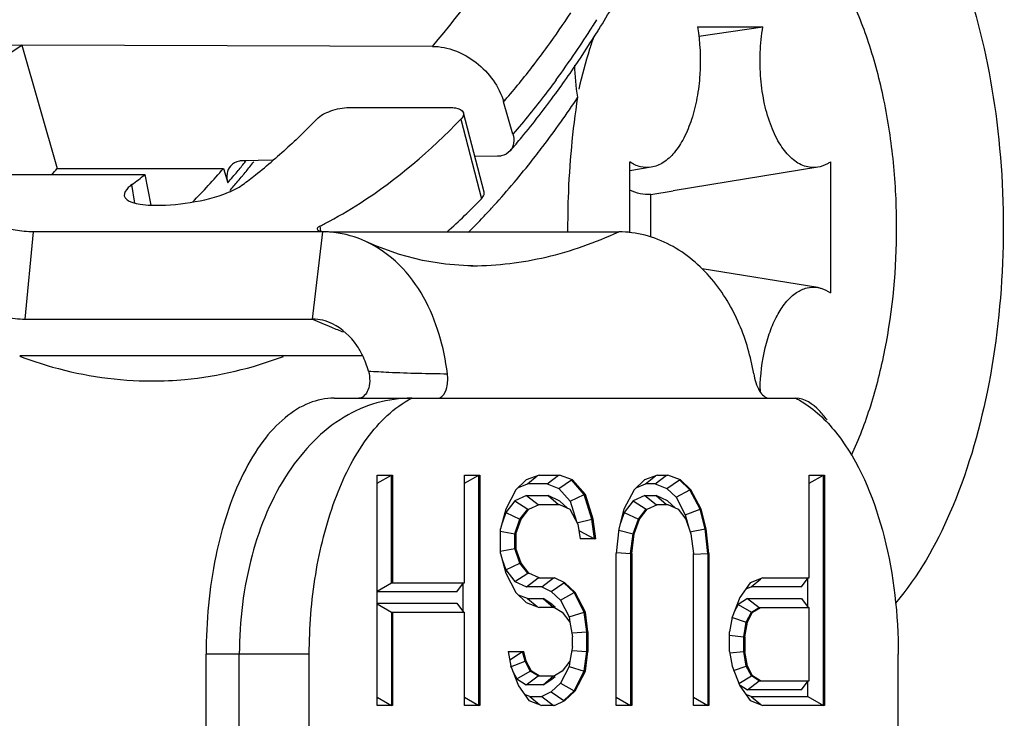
# Model space of a CAD drawing. Header units: millimetres. Extents: x 0 to 420, y 0 to 297.
# Tile 78 of 114: x 320.18 to 321.71, y 109.84 to 110.93. Entities that reach past the tile are written whole.
import ezdxf

# ---------------------------------------------------------------- set-up
doc = ezdxf.new("R2010")
doc.units = ezdxf.units.MM
doc.header["$LTSCALE"] = 23.1
doc.layers.get('0').update_dxf_attribs({"linetype": 'CONTINUOUS'})
doc.layers.add('02___PRT_ALL_AXES', color=7, linetype='CONTINUOUS')

msp = doc.modelspace()

# ---------------------------------------------------------------- linework, layer by layer
at = {"color": 7, "linetype": 'CONTINUOUS'}
for p, q in [((321.0792, 110.9143), (321.0804, 110.9161)), ((321.0792, 110.9142), (321.0804, 110.9161)), ((321.2346, 110.9203), (321.3368, 110.9203)), ((321.2367, 110.9056), (321.3368, 110.9203)), ((320.1789, 110.8913), (319.8739, 110.8899)), ((320.1789, 110.8913), (319.874, 110.89)), ((319.9984, 110.7741), (320.1789, 110.8913)), ((320.8205, 110.8897), (320.1789, 110.8913)), ((320.1789, 110.8913), (320.2344, 110.6989)), ((320.9318, 110.8031), (320.9341, 110.8059)), ((320.9318, 110.8031), (320.9341, 110.8057)), ((320.6902, 110.7941), (320.8488, 110.7941)), ((320.9464, 110.7526), (320.9318, 110.8031)), ((320.8651, 110.776), (320.8972, 110.6516)), ((320.9014, 110.6621), (320.869, 110.7858)), ((320.572, 110.7119), (320.5248, 110.711)), ((320.9224, 110.718), (320.8869, 110.7174)), ((320.2344, 110.6989), (320.4943, 110.6989)), ((320.4943, 110.6989), (320.5008, 110.6764)), ((320.5272, 110.7091), (320.5288, 110.7111)), ((320.5274, 110.7082), (320.5291, 110.7102)), ((321.129, 110.5985), (321.129, 110.709)), ((321.1624, 110.7008), (321.129, 110.6954)), ((321.4224, 110.7008), (321.1966, 110.664)), ((321.4424, 110.709), (321.4424, 110.5046)), ((320.0215, 110.6892), (320.3713, 110.6892)), ((320.3713, 110.6892), (320.3807, 110.6416)), ((320.3556, 110.6448), (320.3511, 110.6737)), ((321.1615, 110.6584), (321.1966, 110.664)), ((321.1615, 110.5919), (321.1615, 110.6584)), ((320.6463, 110.6011), (320.6453, 110.609)), ((320.1843, 110.4636), (320.1975, 110.5999)), ((320.6492, 110.5999), (320.1975, 110.5999)), ((320.6333, 110.4636), (320.6492, 110.5999)), ((320.6599, 110.5999), (321.1115, 110.5999)), ((320.8804, 110.5468), (320.8835, 110.5469)), ((321.4224, 110.5129), (321.2417, 110.5423)), ((320.1843, 110.4636), (320.6333, 110.4636)), ((320.1759, 110.4068), (320.711, 110.4068)), ((320.667, 110.3399), (321.3474, 110.3399)), ((321.3474, 110.3399), (321.3882, 110.3399)), ((320.734, 110.2199), (320.7581, 110.2199)), ((320.734, 110.2071), (320.7564, 110.2199)), ((320.734, 109.8599), (320.734, 110.2199)), ((320.7564, 110.0514), (320.7564, 110.2199)), ((320.7581, 110.2199), (320.7581, 110.0514)), ((320.8707, 110.2199), (320.8948, 110.2199)), ((320.8707, 110.2071), (320.893, 110.2199)), ((320.8707, 110.0514), (320.8707, 110.2199)), ((320.893, 109.8599), (320.893, 110.2199)), ((320.8948, 110.2199), (320.8948, 109.8599)), ((320.9872, 110.2199), (320.9671, 110.2123)), ((320.9872, 110.2199), (321.0193, 110.2199)), ((320.9996, 110.2059), (321.0176, 110.2199)), ((321.0394, 110.2123), (321.0193, 110.2199)), ((321.172, 110.2199), (321.1519, 110.2123)), ((321.1684, 110.2059), (321.1864, 110.2199)), ((321.172, 110.2199), (321.1881, 110.2199)), ((321.2082, 110.2123), (321.1881, 110.2199)), ((321.4091, 110.2199), (321.4332, 110.2199)), ((321.4091, 110.2071), (321.4315, 110.2199)), ((321.4091, 110.0591), (321.4091, 110.2199)), ((321.4315, 109.8599), (321.4315, 110.2199)), ((321.4332, 110.2199), (321.4332, 109.8599)), ((320.9671, 110.2123), (320.951, 110.197)), ((320.9549, 110.2006), (320.9688, 110.2059)), ((320.9688, 110.2059), (320.984, 110.2187)), ((320.9996, 110.2059), (320.9688, 110.2059)), ((320.9996, 110.2059), (321.0179, 110.199)), ((321.0179, 110.199), (321.0377, 110.2123)), ((321.0377, 110.2123), (321.0394, 110.2123)), ((321.0578, 110.1893), (321.0377, 110.2123)), ((321.0595, 110.1893), (321.0394, 110.2123)), ((321.1519, 110.2123), (321.1359, 110.197)), ((321.1397, 110.2006), (321.1536, 110.2059)), ((321.1536, 110.2059), (321.1689, 110.2187)), ((321.1684, 110.2059), (321.1536, 110.2059)), ((321.1684, 110.2059), (321.1869, 110.1989)), ((321.1869, 110.1989), (321.2065, 110.2123)), ((321.2065, 110.2123), (321.2082, 110.2123)), ((321.2225, 110.197), (321.2065, 110.2123)), ((321.2243, 110.197), (321.2082, 110.2123)), ((320.951, 110.197), (320.935, 110.1663)), ((321.0179, 110.199), (321.0355, 110.1789)), ((321.0355, 110.1789), (321.0578, 110.1893)), ((321.0578, 110.1893), (321.0595, 110.1893)), ((321.0698, 110.151), (321.0578, 110.1893)), ((321.0716, 110.151), (321.0595, 110.1893)), ((321.1359, 110.197), (321.1198, 110.1663)), ((321.1869, 110.1989), (321.2012, 110.1853)), ((321.2012, 110.1853), (321.2225, 110.197)), ((321.2225, 110.197), (321.2243, 110.197)), ((321.2386, 110.1663), (321.2225, 110.197)), ((321.2403, 110.1663), (321.2243, 110.197)), ((320.9493, 110.1794), (320.9351, 110.1613)), ((320.9673, 110.188), (320.9493, 110.1794)), ((320.9493, 110.1794), (320.9694, 110.1663)), ((320.9673, 110.188), (321.0011, 110.188)), ((320.9673, 110.188), (320.9855, 110.174)), ((320.9711, 110.1663), (320.9872, 110.174)), ((320.9855, 110.174), (321.0193, 110.174)), ((321.0198, 110.1791), (321.0011, 110.188)), ((321.0011, 110.188), (321.0176, 110.174)), ((321.0193, 110.174), (321.0354, 110.1663)), ((321.0198, 110.1791), (321.0318, 110.168)), ((321.0355, 110.1789), (321.0454, 110.1472)), ((321.1341, 110.1794), (321.1199, 110.1613)), ((321.1521, 110.188), (321.1341, 110.1794)), ((321.1341, 110.1794), (321.1542, 110.1663)), ((321.1521, 110.188), (321.1699, 110.188)), ((321.1521, 110.188), (321.1703, 110.174)), ((321.156, 110.1663), (321.172, 110.174)), ((321.1879, 110.1794), (321.1699, 110.188)), ((321.1699, 110.188), (321.1864, 110.174)), ((321.1703, 110.174), (321.1881, 110.174)), ((321.1879, 110.1794), (321.2005, 110.1681)), ((321.1881, 110.174), (321.2042, 110.1663)), ((321.2012, 110.1853), (321.2156, 110.1578)), ((320.935, 110.1663), (320.9269, 110.1357)), ((320.9351, 110.1613), (320.9293, 110.1449)), ((320.9351, 110.1613), (320.9573, 110.151)), ((320.9573, 110.151), (320.9694, 110.1663)), ((320.9591, 110.151), (320.9711, 110.1663)), ((320.9694, 110.1663), (320.9711, 110.1663)), ((321.0354, 110.1663), (321.0475, 110.1433)), ((321.1198, 110.1663), (321.1118, 110.1357)), ((321.1199, 110.1613), (321.1142, 110.1449)), ((321.1199, 110.1613), (321.1422, 110.151)), ((321.1422, 110.151), (321.1542, 110.1663)), ((321.1439, 110.151), (321.156, 110.1663)), ((321.1542, 110.1663), (321.156, 110.1663)), ((321.2042, 110.1663), (321.2162, 110.151)), ((321.2156, 110.1578), (321.2386, 110.1663)), ((321.2386, 110.1663), (321.2403, 110.1663)), ((321.2466, 110.1357), (321.2386, 110.1663)), ((321.2484, 110.1357), (321.2403, 110.1663)), ((320.9493, 110.128), (320.9573, 110.151)), ((320.951, 110.128), (320.9591, 110.151)), ((320.9573, 110.151), (320.9591, 110.151)), ((321.046, 110.1454), (321.0698, 110.151)), ((321.0475, 110.1433), (321.0515, 110.1204)), ((321.0698, 110.151), (321.0716, 110.151)), ((321.0739, 110.1204), (321.0698, 110.151)), ((321.0756, 110.1204), (321.0716, 110.151)), ((321.1341, 110.128), (321.1422, 110.151)), ((321.1359, 110.128), (321.1439, 110.151)), ((321.1422, 110.151), (321.1439, 110.151)), ((321.2156, 110.1578), (321.2209, 110.1376)), ((321.2162, 110.151), (321.2243, 110.128)), ((320.9263, 110.1322), (320.9493, 110.128)), ((320.9269, 110.0974), (320.9269, 110.1357)), ((320.9493, 110.128), (320.951, 110.128)), ((320.9493, 110.105), (320.9493, 110.128)), ((320.951, 110.128), (320.951, 110.105)), ((321.0492, 110.1334), (321.0739, 110.1204)), ((321.1118, 110.1357), (321.1077, 110.0974)), ((321.1115, 110.1337), (321.1341, 110.128)), ((321.1301, 110.0974), (321.1341, 110.128)), ((321.1318, 110.0974), (321.1359, 110.128)), ((321.1341, 110.128), (321.1359, 110.128)), ((321.2227, 110.1309), (321.2466, 110.1357)), ((321.2243, 110.128), (321.2283, 110.0974)), ((321.2466, 110.1357), (321.2484, 110.1357)), ((321.2507, 110.0974), (321.2466, 110.1357)), ((321.2524, 110.0974), (321.2484, 110.1357)), ((321.0756, 110.1204), (321.0515, 110.1204)), ((320.9263, 110.1009), (320.9493, 110.105)), ((320.9269, 110.0974), (320.935, 110.0667)), ((320.9493, 110.105), (320.951, 110.105)), ((320.9573, 110.0821), (320.9493, 110.105)), ((320.9591, 110.0821), (320.951, 110.105)), ((321.1077, 109.8599), (321.1077, 110.0974)), ((321.1079, 110.099), (321.1301, 110.0974)), ((321.1301, 110.0974), (321.1318, 110.0974)), ((321.1301, 110.0974), (321.1301, 109.8599)), ((321.1318, 110.0974), (321.1318, 109.8599)), ((321.2283, 109.8599), (321.2283, 110.0974)), ((321.2284, 110.0961), (321.2507, 110.0974)), ((321.2507, 110.0974), (321.2524, 110.0974)), ((321.2507, 110.0974), (321.2507, 109.8599)), ((321.2524, 110.0974), (321.2524, 109.8599)), ((320.9293, 110.0881), (320.9351, 110.0717)), ((320.9351, 110.0717), (320.9573, 110.0821)), ((320.9573, 110.0821), (320.9591, 110.0821)), ((320.9694, 110.0667), (320.9573, 110.0821)), ((320.9711, 110.0667), (320.9591, 110.0821)), ((320.935, 110.0667), (320.951, 110.0361)), ((320.9351, 110.0717), (320.9493, 110.0537)), ((320.9493, 110.0537), (320.9694, 110.0667)), ((320.9694, 110.0667), (320.9711, 110.0667)), ((320.9872, 110.0591), (320.9711, 110.0667)), ((320.734, 110.0385), (320.7564, 110.0514)), ((320.7564, 110.0514), (320.8707, 110.0514)), ((320.8586, 110.0374), (320.8689, 110.0514)), ((320.8687, 110.0055), (320.8687, 110.0514)), ((320.9493, 110.0537), (320.9673, 110.0451)), ((320.9673, 110.0451), (320.9855, 110.0591)), ((320.9855, 110.0591), (321.0113, 110.0591)), ((320.9914, 110.0451), (321.0096, 110.0591)), ((321.006, 110.0381), (321.0256, 110.0514)), ((321.0274, 110.0514), (321.0113, 110.0591)), ((321.0256, 110.0514), (321.0274, 110.0514)), ((321.0417, 110.0361), (321.0256, 110.0514)), ((321.0434, 110.0361), (321.0274, 110.0514)), ((321.3167, 110.0514), (321.3006, 110.0284)), ((321.3368, 110.0591), (321.3167, 110.0514)), ((321.3184, 110.0451), (321.3336, 110.0579)), ((321.3368, 110.0591), (321.4091, 110.0591)), ((321.397, 110.0451), (321.4074, 110.0591)), ((321.4072, 110.0131), (321.4072, 110.0591)), ((320.8586, 110.0374), (320.734, 110.0374)), ((320.951, 110.0361), (320.9671, 110.0208)), ((320.9914, 110.0451), (320.9673, 110.0451)), ((320.9914, 110.0451), (321.006, 110.0381)), ((321.006, 110.0381), (321.0204, 110.0244)), ((321.0204, 110.0244), (321.0417, 110.0361)), ((321.0417, 110.0361), (321.0434, 110.0361)), ((321.0578, 110.0055), (321.0417, 110.0361)), ((321.0595, 110.0055), (321.0434, 110.0361)), ((321.31, 110.0419), (321.3184, 110.0451)), ((321.397, 110.0451), (321.3184, 110.0451)), ((320.734, 110.0195), (320.8586, 110.0195)), ((320.8586, 110.0195), (320.8689, 110.0055)), ((320.9688, 110.0271), (320.9549, 110.0324)), ((320.9671, 110.0208), (320.9872, 110.0131)), ((320.9688, 110.0271), (320.9933, 110.0271)), ((320.9688, 110.0271), (320.984, 110.0143)), ((321.0073, 110.0183), (320.9933, 110.0271)), ((320.9933, 110.0271), (321.0096, 110.0131)), ((321.0204, 110.0244), (321.0342, 109.9981)), ((321.3006, 110.0284), (321.2886, 109.9978)), ((321.3126, 110.0271), (321.298, 110.0178)), ((321.3126, 110.0271), (321.397, 110.0271)), ((321.3126, 110.0271), (321.331, 110.0131)), ((321.397, 110.0271), (321.4074, 110.0131)), ((320.734, 110.0184), (320.7564, 110.0055)), ((320.7564, 110.0055), (320.8707, 110.0055)), ((320.7564, 110.0055), (320.7564, 109.8599)), ((320.7581, 110.0055), (320.7581, 109.8599)), ((320.8707, 109.8599), (320.8707, 110.0055)), ((321.0113, 110.0131), (320.9872, 110.0131)), ((321.0073, 110.0183), (321.0121, 110.014)), ((321.0113, 110.0131), (321.0234, 110.0055)), ((321.0234, 110.0055), (321.0354, 109.9901)), ((321.0342, 109.9981), (321.0578, 110.0055)), ((321.0578, 110.0055), (321.0595, 110.0055)), ((321.0618, 109.9748), (321.0578, 110.0055)), ((321.0635, 109.9748), (321.0595, 110.0055)), ((321.298, 110.0178), (321.2918, 110.006)), ((321.298, 110.0178), (321.319, 110.0055)), ((321.3109, 109.9901), (321.319, 110.0055)), ((321.3127, 109.9901), (321.3207, 110.0055)), ((321.319, 110.0055), (321.331, 110.0131)), ((321.319, 110.0055), (321.3207, 110.0055)), ((321.3207, 110.0055), (321.3328, 110.0131)), ((321.331, 110.0131), (321.4091, 110.0131)), ((321.4091, 109.8982), (321.4091, 110.0131)), ((321.0342, 109.9981), (321.0352, 109.9901)), ((321.0354, 109.9901), (321.0394, 109.9672)), ((321.2886, 109.9978), (321.2845, 109.9748)), ((321.2876, 109.998), (321.3109, 109.9901)), ((321.3069, 109.9672), (321.3109, 109.9901)), ((321.3086, 109.9672), (321.3127, 109.9901)), ((321.3109, 109.9901), (321.3127, 109.9901)), ((321.039, 109.9731), (321.0618, 109.9748)), ((321.0618, 109.9748), (321.0635, 109.9748)), ((321.0618, 109.9442), (321.0618, 109.9748)), ((321.0635, 109.9748), (321.0635, 109.9442)), ((321.2845, 109.9442), (321.2845, 109.9748)), ((321.0394, 109.9519), (321.0394, 109.9672)), ((321.284, 109.9694), (321.3069, 109.9672)), ((321.3069, 109.9672), (321.3086, 109.9672)), ((321.3069, 109.9442), (321.3069, 109.9672)), ((321.3086, 109.9672), (321.3086, 109.9442)), ((320.939, 109.9442), (320.9631, 109.9442)), ((320.939, 109.9442), (320.943, 109.9212)), ((320.9413, 109.9311), (320.9613, 109.9442)), ((320.9654, 109.9289), (320.9613, 109.9442)), ((320.9671, 109.9289), (320.9631, 109.9442)), ((321.0394, 109.9519), (321.0354, 109.9289)), ((321.039, 109.9459), (321.0618, 109.9442)), ((321.0578, 109.9136), (321.0618, 109.9442)), ((321.0595, 109.9136), (321.0635, 109.9442)), ((321.0618, 109.9442), (321.0635, 109.9442)), ((321.2845, 109.9442), (321.2886, 109.9212)), ((321.2847, 109.942), (321.3069, 109.9442)), ((321.3069, 109.9442), (321.3086, 109.9442)), ((321.3109, 109.9212), (321.3069, 109.9442)), ((321.3127, 109.9212), (321.3086, 109.9442)), ((320.6282, 109.9399), (320.467, 109.9399)), ((320.467, 109.7767), (320.467, 109.9399)), ((320.5189, 109.7767), (320.5189, 109.9399)), ((320.6282, 109.7767), (320.6282, 109.9399)), ((320.9424, 109.9203), (320.9654, 109.9289)), ((320.9654, 109.9289), (320.9671, 109.9289)), ((320.9734, 109.9136), (320.9654, 109.9289)), ((320.9751, 109.9136), (320.9671, 109.9289)), ((321.0354, 109.9289), (321.0234, 109.9136)), ((321.0352, 109.9289), (321.0342, 109.9209)), ((321.5482, 109.7767), (321.5482, 109.9399)), ((320.943, 109.9212), (320.955, 109.8906)), ((320.9462, 109.913), (320.9524, 109.9012)), ((320.9524, 109.9012), (320.9734, 109.9136)), ((320.9734, 109.9136), (320.9751, 109.9136)), ((320.9855, 109.9059), (320.9734, 109.9136)), ((320.9872, 109.9059), (320.9751, 109.9136)), ((321.0234, 109.9136), (321.0113, 109.9059)), ((321.0342, 109.9209), (321.0204, 109.8946)), ((321.0342, 109.9209), (321.0578, 109.9136)), ((321.0417, 109.8829), (321.0578, 109.9136)), ((321.0434, 109.8829), (321.0595, 109.9136)), ((321.0578, 109.9136), (321.0595, 109.9136)), ((321.2886, 109.9212), (321.3006, 109.8906)), ((321.2908, 109.9145), (321.3109, 109.9212)), ((321.3109, 109.9212), (321.3127, 109.9212)), ((321.319, 109.9059), (321.3109, 109.9212)), ((321.3207, 109.9059), (321.3127, 109.9212)), ((320.9524, 109.9012), (320.967, 109.8919)), ((320.967, 109.8919), (320.9855, 109.9059)), ((320.9855, 109.9059), (321.0113, 109.9059)), ((320.9933, 109.8919), (321.0096, 109.9059)), ((320.9933, 109.8919), (321.0073, 109.9008)), ((321.0073, 109.9008), (321.0121, 109.905)), ((321.2992, 109.8942), (321.319, 109.9059)), ((321.3126, 109.8842), (321.331, 109.8982)), ((321.319, 109.9059), (321.3207, 109.9059)), ((321.331, 109.8982), (321.319, 109.9059)), ((321.3328, 109.8982), (321.3207, 109.9059)), ((321.331, 109.8982), (321.4091, 109.8982)), ((321.397, 109.8842), (321.4074, 109.8982)), ((321.4072, 109.8739), (321.4072, 109.8982)), ((320.955, 109.8906), (320.9711, 109.8676)), ((320.9933, 109.8919), (320.967, 109.8919)), ((321.0204, 109.8946), (321.006, 109.8809)), ((321.0204, 109.8946), (321.0417, 109.8829)), ((321.0256, 109.8676), (321.0417, 109.8829)), ((321.0274, 109.8676), (321.0434, 109.8829)), ((321.0417, 109.8829), (321.0434, 109.8829)), ((321.3006, 109.8906), (321.3167, 109.8676)), ((321.3012, 109.8915), (321.3126, 109.8842)), ((321.397, 109.8842), (321.3126, 109.8842)), ((320.734, 109.8728), (320.7564, 109.8599)), ((320.8707, 109.8728), (320.893, 109.8599)), ((320.9728, 109.8739), (320.9644, 109.8771)), ((320.9711, 109.8676), (320.9912, 109.8599)), ((320.9728, 109.8739), (320.9914, 109.8739)), ((320.9728, 109.8739), (320.988, 109.8611)), ((321.006, 109.8809), (320.9914, 109.8739)), ((320.9914, 109.8739), (321.0096, 109.8599)), ((321.006, 109.8809), (321.0256, 109.8676)), ((321.0113, 109.8599), (321.0274, 109.8676)), ((321.0256, 109.8676), (321.0274, 109.8676)), ((321.1077, 109.8728), (321.1301, 109.8599)), ((321.2283, 109.8728), (321.2507, 109.8599)), ((321.3184, 109.8739), (321.31, 109.8771)), ((321.3167, 109.8676), (321.3368, 109.8599)), ((321.3184, 109.8739), (321.4072, 109.8739)), ((321.3184, 109.8739), (321.3336, 109.8611)), ((321.4072, 109.8739), (321.4315, 109.8599)), ((320.7581, 109.8599), (320.734, 109.8599)), ((320.8948, 109.8599), (320.8707, 109.8599)), ((321.0113, 109.8599), (320.9912, 109.8599)), ((321.1318, 109.8599), (321.1077, 109.8599)), ((321.2524, 109.8599), (321.2283, 109.8599)), ((321.4332, 109.8599), (321.3368, 109.8599))]:
    msp.add_line(p, q, dxfattribs=at)
msp.add_lwpolyline([(320.8835, 110.5469), (320.8758, 110.5469), (320.8409, 110.5492), (320.8052, 110.5551), (320.7692, 110.5646), (320.7331, 110.5776), (320.7166, 110.5848)], dxfattribs=at)
for centre, radius, start, end in [((319.799, 111.7627), 1.4851, 323.9857, 326.4495), ((319.6612, 111.8188), 1.6713, 327.4642, 327.9276), ((319.6622, 111.7962), 1.6691, 325.8583, 328.0998), ((319.7151, 111.7841), 1.6072, 325.7703, 327.4723), ((319.885, 111.7004), 1.379, 322.4223, 323.9743), ((319.8019, 111.725), 1.5022, 323.7756, 325.7736), ((319.9836, 111.6236), 1.254, 319.2918, 322.4595), ((319.7503, 111.7368), 1.5629, 324.4239, 325.8493), ((319.7945, 111.7053), 1.5086, 323.8815, 324.4187), ((320.0021, 111.3764), 0.8755, 308.2376, 310.6103), ((319.2905, 111.5164), 1.2487, 318.5073, 319.1076), ((319.6005, 111.4716), 1.1814, 315.6919, 319.1546), ((319.4877, 111.5527), 1.3395, 320.1139, 320.918), ((319.9502, 111.5196), 1.3061, 317.4886, 321.6236), ((319.8577, 111.34), 0.8291, 306.516, 308.2813), ((319.5286, 111.5182), 1.286, 319.1075, 319.6606), ((319.5108, 111.5334), 1.3094, 319.6603, 320.1125), ((320.0313, 111.3395), 0.8285, 306.5157, 308.2311), ((320.1171, 111.4032), 1.0832, 312.1099, 316.063), ((320.0358, 111.4425), 1.1909, 316.3223, 317.4416), ((320.0715, 111.4083), 1.1415, 314.8215, 316.3245), ((320.3485, 111.1962), 0.6579, 296.8118, 297.5432), ((320.9119, 111.0619), 0.66, 245.0319, 247.8217), ((320.9032, 111.0408), 0.6372, 247.8284, 249.6301), ((321.6646, 110.3469), 0.3323, 178.7286, 179.4439)]:
    msp.add_arc(centre, radius, start, end, dxfattribs=at)
for points, knots in [([(319.8542, 110.7927), (319.7921, 110.8706), (319.6782, 111.051), (319.5457, 111.3599), (319.445, 111.7135), (319.357, 112.2334), (319.3467, 112.7744), (319.4134, 113.3035), (319.4999, 113.672), (319.6197, 114.0008), (319.7689, 114.2786), (319.943, 114.4958), (320.1382, 114.6445), (320.3508, 114.7151), (320.5688, 114.6972), (320.7752, 114.5943), (320.8913, 114.4847), (320.9464, 114.4211)], [0, 0, 0, 0, 0.058944, 0.12542, 0.19834, 0.276018, 0.437071, 0.516134, 0.591256, 0.660578, 0.722725, 0.777075, 0.824142, 0.866052, 0.906619, 0.950199, 1, 1, 1, 1]), ([(320.329, 114.5466), (320.2823, 114.5464), (320.1825, 114.5286), (320.039, 114.4518), (319.9004, 114.3256), (319.7711, 114.1522), (319.6556, 113.9358), (319.5208, 113.5854), (319.4144, 113.0845), (319.3857, 112.4526), (319.4555, 111.8348), (319.5942, 111.3641), (319.7519, 111.0529), (319.8429, 110.9241), (319.891, 110.8685)], [0, 0, 0, 0, 0.033802, 0.071729, 0.116242, 0.168176, 0.227353, 0.293022, 0.439013, 0.595092, 0.748441, 0.886637, 0.946897, 1, 1, 1, 1]), ([(320.8205, 110.8897), (320.8695, 110.9463), (320.9617, 111.0764), (321.1195, 111.3873), (321.257, 111.8529), (321.3252, 112.4615), (321.2957, 113.0828), (321.1892, 113.5755), (321.054, 113.9214), (320.9368, 114.1375), (320.8032, 114.3135), (320.6557, 114.4449), (320.497, 114.5274), (320.3844, 114.5466), (320.3305, 114.5466)], [0, 0, 0, 0, 0.053966, 0.114133, 0.25039, 0.400616, 0.55328, 0.696377, 0.761152, 0.820106, 0.872816, 0.919486, 0.961183, 1, 1, 1, 1]), ([(321.3723, 111.2868), (321.4105, 111.2868), (321.4965, 111.2543), (321.5918, 111.1406), (321.6638, 110.9788), (321.7069, 110.7808), (321.7174, 110.5657), (321.6942, 110.3546), (321.6398, 110.1686), (321.5796, 110.0616), (321.5439, 110.0199)], [0, 0, 0, 0, 0.079716, 0.178688, 0.302238, 0.445443, 0.598309, 0.748868, 0.885602, 1, 1, 1, 1]), ([(321.5457, 110.6068), (321.5457, 110.6407), (321.5424, 110.7075), (321.528, 110.8044), (321.5044, 110.8938), (321.4728, 110.9726), (321.434, 111.0379), (321.3893, 111.0875), (321.3465, 111.1146), (321.3116, 111.1251), (321.2942, 111.1268), (321.2857, 111.1268)], [0, 0, 0, 0, 0.16149, 0.31835, 0.4663, 0.601719, 0.722115, 0.82673, 0.917431, 0.959287, 1, 1, 1, 1]), ([(321.0804, 110.9161), (321.0879, 110.9281), (321.118, 110.9779), (321.1457, 111.0291), (321.1654, 111.0684)], [0, 0, 0, 0, 0.244059, 1, 1, 1, 1]), ([(321.2346, 110.9203), (321.2387, 110.8957), (321.2405, 110.8581), (321.2346, 110.8096), (321.2264, 110.7761), (321.2146, 110.7472), (321.1999, 110.724), (321.1826, 110.7076), (321.169, 110.7019), (321.1624, 110.7008)], [0, 0, 0, 0, 0.30112, 0.449933, 0.589938, 0.716496, 0.82657, 0.919793, 1, 1, 1, 1]), ([(321.4224, 110.7008), (321.4156, 110.6997), (321.4005, 110.7011), (321.3801, 110.7143), (321.3627, 110.7361), (321.3486, 110.7653), (321.3384, 110.8004), (321.3327, 110.8393), (321.3318, 110.8798), (321.3345, 110.907), (321.3368, 110.9203)], [0, 0, 0, 0, 0.078758, 0.166398, 0.271346, 0.395464, 0.536177, 0.688323, 0.845298, 1, 1, 1, 1]), ([(321.0726, 110.9049), (321.0703, 110.8984), (321.0613, 110.8714), (321.054, 110.8439), (321.0492, 110.8229)], [0, 0, 0, 0, 0.243127, 1, 1, 1, 1]), ([(320.8205, 110.8897), (320.8448, 110.8896), (320.8939, 110.8694), (320.9249, 110.827), (320.9318, 110.8031)], [0, 0, 0, 0, 0.494204, 1, 1, 1, 1]), ([(321.0137, 110.8373), (321.0083, 110.8298), (320.9867, 110.801), (320.964, 110.7729), (320.9464, 110.7526)], [0, 0, 0, 0, 0.255271, 1, 1, 1, 1]), ([(320.942, 110.7264), (320.9481, 110.7335), (320.9728, 110.7626), (320.9962, 110.7928), (321.0131, 110.8161)], [0, 0, 0, 0, 0.244979, 1, 1, 1, 1]), ([(320.9741, 110.7088), (320.9805, 110.7168), (321.0061, 110.7498), (321.0303, 110.7839), (321.0478, 110.8102)], [0, 0, 0, 0, 0.244751, 1, 1, 1, 1]), ([(321.0323, 110.5999), (321.0322, 110.6177), (321.0332, 110.688), (321.0397, 110.7583), (321.0478, 110.8102)], [0, 0, 0, 0, 0.252776, 1, 1, 1, 1]), ([(320.6399, 110.776), (320.6458, 110.7821), (320.6627, 110.7902), (320.6806, 110.7941), (320.6902, 110.7941)], [0, 0, 0, 0, 0.464916, 1, 1, 1, 1]), ([(320.8488, 110.7941), (320.8513, 110.7941), (320.8584, 110.7937), (320.8678, 110.7906), (320.869, 110.7858)], [0, 0, 0, 0, 0.342262, 1, 1, 1, 1]), ([(320.6399, 110.776), (320.6344, 110.7703), (320.6125, 110.7481), (320.5896, 110.7269), (320.572, 110.7118)], [0, 0, 0, 0, 0.255229, 1, 1, 1, 1]), ([(320.6527, 110.6128), (320.6714, 110.6226), (320.7488, 110.6678), (320.8176, 110.7268), (320.8651, 110.776)], [0, 0, 0, 0, 0.23576, 1, 1, 1, 1]), ([(320.869, 110.7858), (320.8692, 110.7851), (320.8694, 110.7814), (320.8671, 110.7781), (320.8651, 110.776)], [0, 0, 0, 0, 0.211573, 1, 1, 1, 1]), ([(320.9464, 110.7526), (320.9477, 110.748), (320.9487, 110.7386), (320.9448, 110.7297), (320.942, 110.7264)], [0, 0, 0, 0, 0.526599, 1, 1, 1, 1]), ([(320.942, 110.7264), (320.9385, 110.7224), (320.9315, 110.7187), (320.9243, 110.718), (320.9224, 110.718)], [0, 0, 0, 0, 0.731762, 1, 1, 1, 1]), ([(320.5052, 110.7026), (320.5023, 110.6993), (320.4984, 110.6904), (320.4994, 110.681), (320.5008, 110.6764)], [0, 0, 0, 0, 0.473401, 1, 1, 1, 1]), ([(320.5248, 110.711), (320.5228, 110.711), (320.5156, 110.7103), (320.5086, 110.7066), (320.5052, 110.7026)], [0, 0, 0, 0, 0.268238, 1, 1, 1, 1]), ([(321.1624, 110.7008), (321.1568, 110.6999), (321.1448, 110.7004), (321.134, 110.7057), (321.129, 110.709)], [0, 0, 0, 0, 0.482832, 1, 1, 1, 1]), ([(321.4424, 110.709), (321.4408, 110.708), (321.4346, 110.7042), (321.4277, 110.7017), (321.4224, 110.7008)], [0, 0, 0, 0, 0.263543, 1, 1, 1, 1]), ([(320.3511, 110.6737), (320.3491, 110.6722), (320.3438, 110.6679), (320.3384, 110.661), (320.3392, 110.6563)], [0, 0, 0, 0, 0.338367, 1, 1, 1, 1]), ([(320.5019, 110.6616), (320.5041, 110.6626), (320.5119, 110.666), (320.5194, 110.6701), (320.5243, 110.6737)], [0, 0, 0, 0, 0.28036, 1, 1, 1, 1]), ([(320.3392, 110.6563), (320.34, 110.6512), (320.3506, 110.6454), (320.3649, 110.6427), (320.375, 110.6417), (320.3806, 110.6415)], [0, 0, 0, 0, 0.343323, 0.633362, 1, 1, 1, 1]), ([(320.3806, 110.6415), (320.4012, 110.6406), (320.4424, 110.6442), (320.4829, 110.6538), (320.5019, 110.6616)], [0, 0, 0, 0, 0.499912, 1, 1, 1, 1]), ([(320.8972, 110.6516), (320.898, 110.6524), (320.9005, 110.6553), (320.902, 110.6595), (320.9014, 110.6621)], [0, 0, 0, 0, 0.306815, 1, 1, 1, 1]), ([(321.1615, 110.6584), (321.156, 110.6578), (321.1446, 110.6584), (321.134, 110.6625), (321.1289, 110.6651)], [0, 0, 0, 0, 0.488486, 1, 1, 1, 1]), ([(320.1975, 110.5999), (320.1878, 110.5999), (320.1703, 110.6018), (320.1526, 110.6054), (320.1455, 110.609)], [0, 0, 0, 0, 0.549966, 1, 1, 1, 1]), ([(320.6453, 110.609), (320.6445, 110.6086), (320.6427, 110.6076), (320.6402, 110.6057), (320.6404, 110.6043)], [0, 0, 0, 0, 0.364133, 1, 1, 1, 1]), ([(320.6404, 110.6043), (320.6406, 110.6028), (320.6463, 110.6005), (320.6505, 110.6003), (320.6537, 110.6001)], [0, 0, 0, 0, 0.319086, 1, 1, 1, 1]), ([(321.4752, 110.2509), (321.487, 110.2759), (321.5075, 110.33), (321.5372, 110.4482), (321.5457, 110.5428), (321.5457, 110.6068)], [0, 0, 0, 0, 0.227113, 0.47351, 1, 1, 1, 1]), ([(320.7166, 110.5848), (320.7009, 110.592), (320.6782, 110.5986), (320.655, 110.5999), (320.6492, 110.5999)], [0, 0, 0, 0, 0.746285, 1, 1, 1, 1]), ([(320.8835, 110.5469), (320.922, 110.5471), (321.0007, 110.5566), (321.0753, 110.5831), (321.1115, 110.5999)], [0, 0, 0, 0, 0.490761, 1, 1, 1, 1]), ([(321.3224, 110.3782), (321.3179, 110.4046), (321.3029, 110.4575), (321.2602, 110.5293), (321.1953, 110.5844), (321.1392, 110.5999), (321.1115, 110.5999)], [0, 0, 0, 0, 0.243373, 0.494827, 0.748766, 1, 1, 1, 1]), ([(320.844, 110.3782), (320.8386, 110.4195), (320.8214, 110.4822), (320.771, 110.5506), (320.7358, 110.5759), (320.7166, 110.5848)], [0, 0, 0, 0, 0.495873, 0.748173, 1, 1, 1, 1]), ([(321.3324, 110.3542), (321.3329, 110.3759), (321.3366, 110.4076), (321.3483, 110.4466), (321.3594, 110.4712), (321.3728, 110.491), (321.3881, 110.5053), (321.405, 110.5133), (321.4169, 110.5138), (321.4224, 110.5129)], [0, 0, 0, 0, 0.323994, 0.472699, 0.607305, 0.725622, 0.827656, 0.916688, 1, 1, 1, 1]), ([(321.4224, 110.5129), (321.4241, 110.5126), (321.4312, 110.511), (321.4378, 110.5077), (321.4424, 110.5046)], [0, 0, 0, 0, 0.239793, 1, 1, 1, 1]), ([(320.1282, 110.4734), (320.1358, 110.4695), (320.1549, 110.4656), (320.1738, 110.4636), (320.1843, 110.4636)], [0, 0, 0, 0, 0.450067, 1, 1, 1, 1]), ([(320.7113, 110.407), (320.7087, 110.4123), (320.6973, 110.4321), (320.6797, 110.4488), (320.6645, 110.4562)], [0, 0, 0, 0, 0.260025, 1, 1, 1, 1]), ([(320.1758, 110.4056), (320.1926, 110.3992), (320.2593, 110.3771), (320.33, 110.3668), (320.3823, 110.3668)], [0, 0, 0, 0, 0.256074, 1, 1, 1, 1]), ([(320.3823, 110.3668), (320.3995, 110.3668), (320.4695, 110.3701), (320.5386, 110.3867), (320.588, 110.4053)], [0, 0, 0, 0, 0.246424, 1, 1, 1, 1]), ([(320.7205, 110.3824), (320.722, 110.3772), (320.7232, 110.3669), (320.7209, 110.3512), (320.7121, 110.3399), (320.7058, 110.3399)], [0, 0, 0, 0, 0.326509, 0.61639, 1, 1, 1, 1]), ([(320.7205, 110.3824), (320.7311, 110.3817), (320.7722, 110.3794), (320.8134, 110.3784), (320.844, 110.3782)], [0, 0, 0, 0, 0.257908, 1, 1, 1, 1]), ([(320.8282, 110.3399), (320.8308, 110.3399), (320.8386, 110.3437), (320.8446, 110.3586), (320.8449, 110.3712), (320.844, 110.3782)], [0, 0, 0, 0, 0.17324, 0.527663, 1, 1, 1, 1]), ([(321.3224, 110.3782), (321.324, 110.3688), (321.3276, 110.3541), (321.3403, 110.3399), (321.3465, 110.3399)], [0, 0, 0, 0, 0.607157, 1, 1, 1, 1]), ([(320.667, 110.3399), (320.6537, 110.3399), (320.6256, 110.3341), (320.5873, 110.3096), (320.5528, 110.2715), (320.5109, 110.2007), (320.4761, 110.0883), (320.467, 109.9912), (320.467, 109.9399)], [0, 0, 0, 0, 0.082301, 0.173139, 0.277893, 0.398451, 0.681611, 1, 1, 1, 1]), ([(320.7882, 110.3399), (320.7699, 110.3399), (320.7328, 110.3349), (320.661, 110.3034), (320.585, 110.2229), (320.5312, 110.0917), (320.5189, 109.9919), (320.5189, 109.9399)], [0, 0, 0, 0, 0.103451, 0.208614, 0.438521, 0.706293, 1, 1, 1, 1]), ([(320.6282, 109.9399), (320.6282, 109.9816), (320.6345, 110.0635), (320.6632, 110.1786), (320.7105, 110.276), (320.7604, 110.3257), (320.7882, 110.3399)], [0, 0, 0, 0, 0.279543, 0.547397, 0.790769, 1, 1, 1, 1]), ([(321.437, 110.3059), (321.4332, 110.3111), (321.4208, 110.3265), (321.4019, 110.3399), (321.3882, 110.3399)], [0, 0, 0, 0, 0.319634, 1, 1, 1, 1]), ([(321.3882, 110.3399), (321.3949, 110.3365), (321.4223, 110.3197), (321.4446, 110.2956), (321.4589, 110.2758)], [0, 0, 0, 0, 0.236345, 1, 1, 1, 1]), ([(321.4589, 110.2758), (321.4915, 110.2309), (321.5352, 110.1187), (321.5482, 110.0015), (321.5482, 109.9399)], [0, 0, 0, 0, 0.474201, 1, 1, 1, 1])]:
    msp.add_open_spline(points, degree=3, knots=knots, dxfattribs=at)
for points in [[(321.0478, 110.8102), (321.0449, 110.8268), (321.0432, 110.8437), (321.0428, 110.8605)], [(320.6645, 110.4562), (320.6548, 110.4608), (320.644, 110.4636), (320.6333, 110.4636)], [(320.7205, 110.3824), (320.7182, 110.3908), (320.7151, 110.3991), (320.7113, 110.407)]]:
    msp.add_open_spline(points, degree=3, dxfattribs=at)
at = {"layer": '02___PRT_ALL_AXES', "color": 3, "linetype": 'CONTINUOUS'}
for centre, radius, start, end in [((319.4744, 111.5546), 1.3614, 320.4156, 321.1959), ((319.4512, 111.5733), 1.3912, 321.1946, 321.6177), ((319.4976, 111.5355), 1.3313, 319.9523, 320.4144), ((319.521, 111.5158), 1.3007, 319.1079, 319.9538)]:
    msp.add_arc(centre, radius, start, end, dxfattribs=at)

doc.saveas('drawing.dxf')
